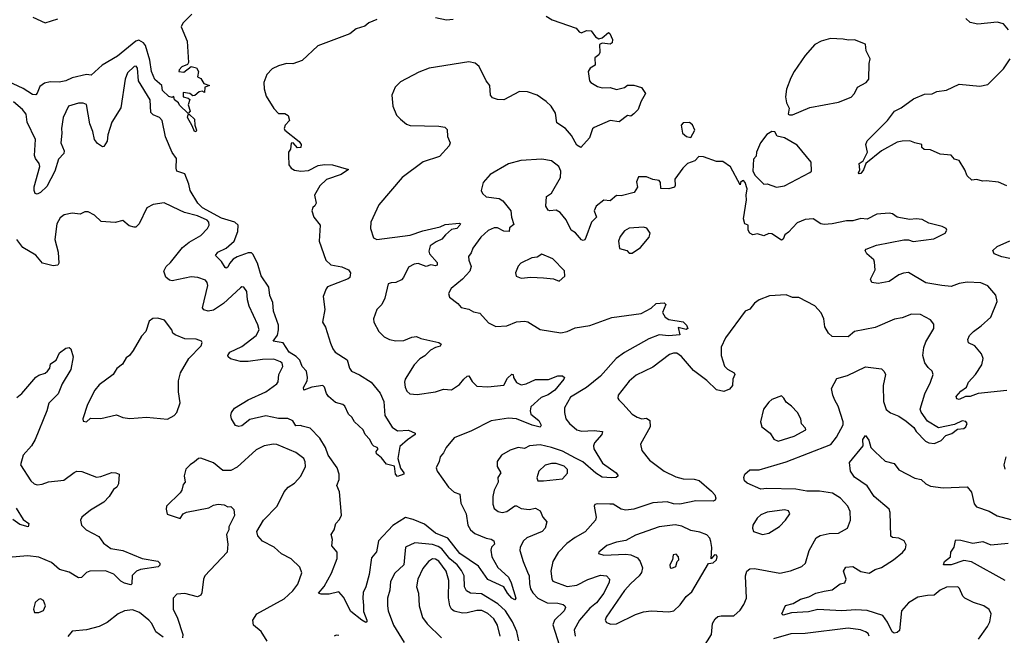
# Model space of a CAD drawing. Extents: x 1603745 to 1745082, y 385868 to 533966.
# Tile 55 of 256: x 1625204 to 1631410, y 428620 to 432501. Entities that reach past the tile are written whole.
import ezdxf

# ---------------------------------------------------------------- set-up
doc = ezdxf.new("R2010")
doc.units = 0

msp = doc.modelspace()

# ---------------------------------------------------------------- linework, layer by layer
at = {"layer": '0CON20XD'}
for points in [[(1626288, 432535), (1626231.7, 432478.3), (1626222.5, 432455), (1626260, 432365), (1626268.8, 432231.2), (1626261.2, 432218.8), (1626225, 432203.8), (1626208.8, 432185), (1626207.5, 432175), (1626239.2, 432170.8), (1626285, 432206.7), (1626317.5, 432197.5), (1626330, 432175), (1626325, 432140), (1626345, 432130), (1626365, 432097.5), (1626400, 432085), (1626370, 432075), (1626368.3, 432041.7), (1626355, 432050), (1626335, 432046.7), (1626307, 432023), (1626295, 432020), (1626276.4, 432036.4), (1626235, 432042.5), (1626234.7, 432014.7), (1626266.7, 432006.7), (1626277, 431997), (1626266, 431965), (1626279.2, 431925), (1626265, 431910), (1626212.1, 431962.1), (1626205, 431976.2), (1626180, 431995), (1626175, 432017.5), (1626165, 432010), (1626145, 432016.7), (1626105, 432054.2), (1626100, 432085), (1626055, 432123.8), (1626035, 432173.3), (1626023.4, 432245), (1625997.5, 432337.5), (1625985, 432355.6), (1625955, 432372.2), (1625935, 432364.4), (1625819.4, 432270.6), (1625724.2, 432215), (1625655, 432151.2), (1625625, 432156.2), (1625535, 432135.3), (1625495, 432115.5), (1625452.1, 432107.9), (1625395, 432110), (1625360.1, 432099.9), (1625330.8, 432079.2), (1625315, 432036.7), (1625305, 432026.2), (1625285, 432030), (1625226.9, 432066.9), (1625104.3, 432124.2)], [(1625287, 432517), (1625365, 432481.2), (1625445, 432505.5)], [(1628522.7, 432522.7), (1628559.7, 432499.7), (1628711.7, 432448.3), (1628731.2, 432425), (1628745, 432418), (1628776.9, 432433.1), (1628805, 432430.6), (1628833.1, 432393.1), (1628855, 432380.8), (1628875, 432387.2), (1628915, 432420), (1628924.2, 432414.2), (1628940.8, 432375), (1628938, 432355), (1628925, 432345.7), (1628875, 432352.8), (1628858.8, 432345), (1628861.2, 432295), (1628855, 432278.8), (1628829.5, 432260.5), (1628831.2, 432215), (1628800, 432195), (1628786.7, 432175), (1628795.9, 432115.9), (1628804.3, 432104.3), (1628845, 432078.8), (1628875, 432071.4), (1628925, 432073.3), (1628965, 432060.6), (1629016.4, 432073.6), (1629035, 432088), (1629075, 432088.8), (1629123, 432073), (1629147.5, 432035), (1629118, 431982), (1629101.2, 431935), (1629075, 431907.5), (1629055, 431892.5), (1629035, 431897.5), (1628982.3, 431857.7), (1628925, 431864.5), (1628825, 431822), (1628815, 431813.3), (1628795, 431756.7), (1628740, 431695), (1628715, 431710), (1628680.9, 431770.9), (1628645, 431815.6), (1628590, 431850), (1628582.1, 431912.1), (1628553.1, 431955), (1628522.9, 431985), (1628465, 432025.6), (1628405, 432045.6), (1628355, 432047.5), (1628255, 431995.8), (1628215, 431997.5), (1628185, 432008), (1628170.8, 432025), (1628168, 432085), (1628144, 432115), (1628100, 432205), (1628075, 432225.8), (1628034.3, 432235.7), (1627785, 432196), (1627720.5, 432169.5), (1627605, 432108.8), (1627570, 432075), (1627550, 432025), (1627556.4, 431956.4), (1627579.3, 431899.3), (1627603.6, 431873.6), (1627641.7, 431841.7), (1627665, 431833.8), (1627845, 431829.2), (1627883.9, 431823.9), (1627898, 431808), (1627901.2, 431765), (1627916.2, 431725), (1627911.2, 431705), (1627850.9, 431639.1), (1627746.7, 431605), (1627614, 431505), (1627466.8, 431333.2), (1627417.5, 431225), (1627414.3, 431184.3), (1627433.8, 431125), (1627455, 431115.8), (1627665, 431142.5), (1627745, 431169.7), (1627854.2, 431195), (1627885, 431209), (1627975, 431219.1), (1627981.5, 431215), (1627978.8, 431205), (1627959.6, 431185), (1627925, 431177.2), (1627887.1, 431145), (1627865, 431116.5), (1627828.7, 431101.3), (1627791.1, 431075), (1627782.7, 431042.7), (1627786.4, 431025), (1627835, 430969.4), (1627835, 430953.5), (1627825, 430948.7), (1627795, 430955.3), (1627765, 430944.8), (1627715, 430964.1), (1627690.4, 430959.6), (1627655, 430941.4), (1627622.5, 430875), (1627609.7, 430860.3), (1627575, 430843.8), (1627545, 430842.9), (1627526.7, 430835), (1627506.2, 430745), (1627486.2, 430705), (1627455.8, 430675), (1627434.1, 430615.9), (1627435.8, 430595), (1627468, 430535), (1627501.5, 430501.5), (1627535, 430485.8), (1627575, 430475.8), (1627625, 430478.9), (1627675, 430499.4), (1627705, 430504.3), (1627732, 430492), (1627846.7, 430465), (1627860, 430455), (1627855, 430443.8), (1627825, 430435.3), (1627792.8, 430417.2), (1627757.6, 430382.4), (1627725, 430363.5), (1627690.9, 430325), (1627634.4, 430235), (1627628.6, 430215), (1627634.4, 430184.4), (1627645, 430160), (1627663, 430143), (1627708.3, 430138.3), (1627824.2, 430155.8), (1627875, 430170.8), (1627925, 430168), (1627975, 430200.8), (1628004.2, 430235.8), (1628025, 430254.3), (1628035, 430255.7), (1628055, 430220), (1628085, 430190), (1628155, 430186.5), (1628255, 430198), (1628279.5, 430240.5), (1628305, 430265.8), (1628313.3, 430263.3), (1628315.6, 430245), (1628335, 430213.1), (1628365, 430199.1), (1628395.3, 430204.7), (1628455, 430232.7), (1628537, 430233), (1628595, 430256.4), (1628625.5, 430255.5), (1628638.8, 430245), (1628634, 430235), (1628576.4, 430165), (1628535, 430136.2), (1628490.9, 430119.1), (1628425, 430061.2), (1628420.4, 430035), (1628424.8, 430014.7), (1628475.6, 429975), (1628490, 429945), (1628485, 429932), (1628435, 429944.1), (1628335, 429984), (1628285, 429988.3), (1628175, 429972), (1628051.7, 429908.3), (1627943.1, 429865), (1627892, 429805), (1627875, 429770), (1627853.8, 429745), (1627847.5, 429715), (1627829.2, 429675), (1627835.8, 429655), (1627907.5, 429555), (1627942.8, 429522.8), (1627978.9, 429508.9), (1627983.7, 429453.7), (1628018.5, 429385), (1628028.9, 429315), (1628044.4, 429285), (1628072.5, 429262.5), (1628145, 429232.2), (1628176.3, 429226.3), (1628193.1, 429215), (1628197.5, 429195), (1628178.5, 429175), (1628173.4, 429156.6), (1628178.8, 429115), (1628218.1, 429048.1), (1628285, 428986.9), (1628301.3, 428951.3), (1628330, 428855), (1628325, 428844.2), (1628305, 428853.6), (1628277.5, 428885), (1628255.6, 428925.6), (1628155, 428971.2), (1628096.7, 429056.7), (1627977.3, 429135), (1627901.9, 429231.9), (1627824.7, 429265), (1627755, 429320.3), (1627685, 429351.2), (1627635, 429361.9), (1627555, 429311.6), (1627465.3, 429215), (1627453.4, 429146.6), (1627421.1, 429108.9), (1627406.6, 429003.4), (1627385.6, 428925), (1627369.5, 428890.5), (1627366, 428855), (1627371.6, 428808.4), (1627371.2, 428771.2), (1627391.9, 428715), (1627391.2, 428705), (1627385, 428701.9), (1627360, 428715), (1627290.5, 428770.5), (1627245, 428860.8), (1627215, 428894.2), (1627155, 428880), (1627105, 428878.8), (1627087.5, 428885), (1627122.2, 428927.8), (1627168.8, 429011.2), (1627205.5, 429105), (1627204.3, 429145), (1627171.1, 429185), (1627175.8, 429225), (1627167.1, 429255), (1627185.6, 429285), (1627196.2, 429325), (1627220.6, 429349.4), (1627232.4, 429377.6), (1627220.6, 429525), (1627203.6, 429565), (1627217.6, 429602.4), (1627217.5, 429635), (1627204.4, 429675), (1627148.2, 429755), (1627132.3, 429805), (1627095, 429861.9), (1627035, 429925.6), (1626985, 429937.7), (1626975, 429942.7), (1626945, 429941.1), (1626925, 429972.5), (1626895, 429986.4), (1626835, 429987.7), (1626755, 430003.7), (1626655, 429981.6), (1626605, 429941.1), (1626585, 429935.6), (1626565, 429942.5), (1626538, 429985), (1626533.8, 430005), (1626538.6, 430025), (1626558.7, 430051.3), (1626644.8, 430105.2), (1626755.2, 430154.8), (1626825.3, 430204.7), (1626832.1, 430217.9), (1626837.1, 430265), (1626863.3, 430315), (1626857.8, 430335), (1626847.1, 430345), (1626805, 430361.1), (1626735, 430358.3), (1626645, 430345.2), (1626595.7, 430345.7), (1626532.4, 430362.4), (1626518.1, 430375), (1626515.6, 430385), (1626528.9, 430405), (1626605, 430440.7), (1626695, 430510), (1626712.7, 430545), (1626705, 430577.1)], [(1627455, 432501.2), (1627405, 432480.8), (1627379.8, 432460.2), (1627325, 432442.2), (1627285, 432411.5), (1627084, 432335), (1626985, 432242.9), (1626925, 432222.2), (1626885, 432225.6), (1626835, 432209.2), (1626795, 432190.8), (1626762.5, 432155), (1626742.5, 432105), (1626745.7, 432065), (1626758.3, 432018.3), (1626805, 431941.2), (1626835, 431910), (1626875, 431909.5), (1626896.5, 431896.5), (1626904.4, 431865), (1626877.5, 431835), (1626871.1, 431815), (1626874.4, 431805), (1626965, 431732.5), (1626978.1, 431715), (1626975.7, 431695), (1626955, 431692.2), (1626926.7, 431725), (1626915, 431722.5), (1626910, 431685), (1626898.8, 431665), (1626898.8, 431645), (1626900, 431585), (1626914.3, 431564.3), (1626935, 431552), (1626976.8, 431546.8), (1627025, 431550), (1627085, 431582.1), (1627125, 431588.8), (1627175, 431585.5), (1627276.7, 431556.7), (1627230, 431525), (1627136.7, 431493.3), (1627095, 431454.4), (1627062.3, 431395), (1627072.7, 431345), (1627065, 431328), (1627052.3, 431317.7), (1627046.2, 431295), (1627058, 431255), (1627098, 431205), (1627092.5, 431105), (1627133.5, 430985), (1627165, 430955.5), (1627235, 430942.2), (1627276.7, 430925), (1627288.8, 430905), (1627285.8, 430875), (1627275, 430867.1), (1627143.6, 430816.4), (1627135.7, 430805), (1627116.9, 430755), (1627127.8, 430675), (1627112.5, 430595), (1627131.7, 430561.7), (1627162, 430462), (1627176.7, 430425), (1627192, 430405), (1627267, 430357), (1627283.1, 430305), (1627295.8, 430285), (1627345, 430261.9), (1627420, 430215), (1627475, 430145.6), (1627498.8, 430095), (1627505.2, 430005.2), (1627552.6, 429932.6), (1627585, 429909.6), (1627654, 429914), (1627697.5, 429895), (1627696.7, 429885), (1627647.7, 429852.3), (1627599.7, 429810.3), (1627587.9, 429735), (1627604.7, 429674.7), (1627625.6, 429645), (1627625.8, 429635), (1627585, 429622), (1627572, 429635), (1627565.4, 429685.4), (1627515, 429700), (1627485, 429738.8), (1627453.3, 429765), (1627450.7, 429779.3), (1627462.5, 429795), (1627457.5, 429805), (1627435, 429812.5), (1627425, 429822.5), (1627410, 429855), (1627380.8, 429885), (1627368.8, 429915), (1627341.4, 429941.4)], [(1627937, 432503), (1627895, 432498), (1627825, 432512.9)], [(1631437.2, 432437.2), (1631404.3, 432474.3), (1631365, 432485.7), (1631243.1, 432473.1), (1631195, 432483.8), (1631167.7, 432507.7)], [(1630055, 431900), (1630075, 431902), (1630183.6, 431946.4), (1630365, 431981.4), (1630445, 432012), (1630465.8, 432035), (1630484.3, 432075.7), (1630540, 432105), (1630556, 432125), (1630558.1, 432225), (1630564.4, 432255), (1630539.2, 432305), (1630535, 432346.2), (1630465, 432374.2), (1630428.3, 432371.7), (1630395, 432378.9), (1630315, 432381.5), (1630255, 432366.2), (1630215, 432344.4), (1630155.7, 432275), (1630084.4, 432175), (1630063.3, 432135), (1630037.6, 432062.4), (1630030, 432015), (1630036.1, 431976.1), (1630053, 431943), (1630047.5, 431905), (1630055, 431900)], [(1631425, 431453.8), (1631374, 431476), (1631295, 431486), (1631275, 431482.5), (1631235, 431494), (1631205, 431490), (1631175, 431516.7), (1631160, 431555), (1631125, 431612.5), (1631095, 431622.5), (1631075, 431646.7), (1631005, 431653.8), (1630945, 431680), (1630905, 431682.5), (1630890, 431695), (1630890, 431715), (1630845, 431723.8), (1630815, 431738), (1630765.7, 431735.7), (1630735, 431727.8), (1630635.5, 431674.5), (1630536.6, 431593.4), (1630521.8, 431555), (1630505, 431530.6), (1630495, 431529.2), (1630490, 431535), (1630499.1, 431555), (1630495.4, 431594.6), (1630519.6, 431610.4), (1630548.1, 431665), (1630536.7, 431713.3), (1630545, 431737.5), (1630673.1, 431865), (1630717.1, 431925), (1630758.8, 431945), (1630837.3, 432002.7), (1630907.7, 432032.3), (1630955, 432034.3), (1630985, 432047.1), (1631045, 432056.7), (1631125, 432094.3), (1631255, 432082.5), (1631305, 432092.9), (1631405, 432190), (1631446.9, 432255)], [(1627341.4, 429941.4), (1627314.2, 429965), (1627297.1, 429995), (1627277.1, 430015), (1627254.2, 430065), (1627240, 430075), (1627195, 430086.9), (1627150.6, 430125), (1627136.9, 430145), (1627125.5, 430185), (1627115, 430194.3), (1627046.1, 430183.9), (1626995, 430166.2), (1626993, 430183), (1627016.7, 430223.3), (1627018.8, 430245), (1627010.9, 430285), (1626983.9, 430315), (1626969.1, 430355), (1626947.3, 430377.3), (1626902.6, 430405), (1626865, 430463.6), (1626801.2, 430475), (1626828.1, 430511.9), (1626836.2, 430545), (1626835.3, 430575), (1626803.1, 430663.1), (1626798.9, 430718.9), (1626781.4, 430761.4), (1626773.2, 430815), (1626726.8, 430886.8), (1626702.8, 430965), (1626673.4, 431023.4), (1626665, 431031.1), (1626645, 431030.7), (1626574.2, 431005.8), (1626549.2, 430990.8), (1626526.1, 430963.9), (1626515, 430941.8), (1626505, 430935.5), (1626498.5, 430938.5), (1626476.2, 430976.2), (1626438, 431015), (1626452.5, 431035), (1626505, 431060), (1626556.8, 431105), (1626579.2, 431165), (1626580.4, 431205), (1626560.8, 431225), (1626475, 431250.4), (1626356, 431315), (1626327.4, 431345), (1626279.4, 431425), (1626270.5, 431465), (1626245, 431529.4), (1626194.5, 431545), (1626190, 431565), (1626192.9, 431625), (1626164.1, 431664.1), (1626122.5, 431762.5), (1626101.3, 431865), (1626085, 431883.8), (1626045, 431900), (1626030, 431915), (1626026.5, 431995), (1625953.4, 432115), (1625946.6, 432195), (1625938.6, 432208.6), (1625925, 432206.4), (1625882.5, 432165), (1625868.9, 432125), (1625841.8, 431945), (1625784.6, 431855), (1625758.9, 431775), (1625754.4, 431735), (1625735, 431701.2), (1625725, 431700), (1625695, 431720.8), (1625674.6, 431745), (1625665.3, 431795), (1625646.8, 431845), (1625625.5, 431965.5), (1625605, 431974.4), (1625575.4, 431975.4), (1625512.2, 431955), (1625477.8, 431885), (1625466.9, 431815), (1625470, 431785), (1625463.1, 431725), (1625484.4, 431675), (1625483.2, 431656.8), (1625447.6, 431622.4), (1625425, 431545.8), (1625375, 431450), (1625335, 431411.9), (1625315, 431401.2), (1625302.5, 431405), (1625294.5, 431424.5), (1625295, 431447.5), (1625331.9, 431575), (1625326.3, 431595), (1625302.7, 431625), (1625296.5, 431645), (1625304.4, 431745), (1625250.2, 431855), (1625245.2, 431905), (1625222.1, 431935), (1625165, 431984)], [(1626315, 431794), (1626305, 431796.7), (1626292, 431832), (1626260.8, 431885), (1626265, 431903.3), (1626275, 431903.8), (1626305, 431873.3), (1626308.8, 431835), (1626319.2, 431805), (1626315, 431794)], [(1629435, 431757.5), (1629460, 431805), (1629445, 431837.5), (1629425, 431852), (1629385, 431850), (1629372.5, 431835), (1629382.5, 431785), (1629407.5, 431765), (1629435, 431757.5)], [(1629975, 431445.7), (1630025, 431454.4), (1630185, 431536.7), (1630193.6, 431546.4), (1630193, 431603), (1630105, 431710), (1630025, 431756.7), (1629977.5, 431767.5), (1629963, 431793), (1629943.6, 431796.4), (1629912.3, 431777.7), (1629874, 431725), (1629848.8, 431665), (1629845, 431640), (1629828.3, 431621.7), (1629825.7, 431545), (1629838.7, 431518.7), (1629895, 431463.3), (1629915, 431466.2), (1629975, 431445.7)], [(1631015, 430826.2), (1630915, 430842.2), (1630805, 430907.1), (1630775, 430903.8), (1630745, 430892), (1630685, 430851.5), (1630615, 430837.5), (1630575, 430844), (1630565.8, 430865), (1630595.8, 430925), (1630592.7, 430972.7), (1630587.3, 430987.3), (1630543.3, 431025), (1630532.5, 431045), (1630540, 431055), (1630605, 431080), (1630777, 431113), (1630805, 431112.9), (1630835, 431103.1), (1630965, 431120), (1631036.7, 431155), (1631046.7, 431175), (1631042.5, 431185), (1631017.3, 431197.3), (1630935, 431219.2), (1630891.2, 431241.2), (1630855, 431246), (1630815, 431242), (1630755, 431251.2), (1630735, 431256.7), (1630705, 431278), (1630685, 431282), (1630605.8, 431274.2), (1630545, 431242.5), (1630505, 431247.1), (1630455, 431232), (1630415, 431232), (1630325, 431214.3), (1630275, 431210.8), (1630254.3, 431214.3), (1630205, 431245.7), (1630155, 431242), (1630105, 431220), (1630049.5, 431160.5), (1630026.1, 431143.9), (1630015, 431117.5), (1630005, 431110), (1629945, 431151.5), (1629925, 431152.2), (1629895, 431137.5), (1629855, 431150), (1629824.2, 431144.2), (1629805.9, 431155.9), (1629796.2, 431175), (1629796.2, 431206.2), (1629773.9, 431213.9), (1629766.2, 431245), (1629785.7, 431365), (1629782.5, 431395), (1629788.8, 431435), (1629776.7, 431475), (1629766.1, 431486.1), (1629760, 431485), (1629747.5, 431475), (1629745, 431460), (1629685, 431572.5), (1629636, 431606), (1629595, 431606.7), (1629513, 431637), (1629485, 431637.5), (1629458.3, 431611.7), (1629413.8, 431595), (1629384.5, 431565.5), (1629332.5, 431495), (1629335.4, 431455), (1629330.9, 431445), (1629294.7, 431434.7), (1629245.7, 431435.7), (1629243.8, 431473.8), (1629235, 431488.1), (1629195, 431492.9), (1629155, 431510), (1629105, 431510), (1629092.3, 431477.7), (1629098, 431445), (1629077.7, 431412.3), (1628995, 431391.1), (1628965, 431392.5), (1628925, 431358.9), (1628885, 431363.1), (1628836.9, 431325), (1628825.5, 431295), (1628838.5, 431255), (1628807.1, 431225), (1628772.7, 431127.3), (1628765, 431112.5), (1628755, 431108), (1628745, 431112.5), (1628707.1, 431157.1), (1628679.4, 431175), (1628649, 431239), (1628610.8, 431285), (1628585, 431300), (1628545, 431295.7), (1628535, 431300), (1628519.4, 431325), (1628524.5, 431385.5), (1628555, 431407.5), (1628613.6, 431505), (1628613.8, 431545), (1628601.5, 431575), (1628555, 431610.6), (1628495, 431622.5), (1628363.2, 431613.2), (1628285, 431592.9), (1628170, 431525), (1628126, 431475), (1628113.3, 431425), (1628120, 431405), (1628143.3, 431385), (1628225, 431374.6), (1628249.9, 431359.9), (1628300, 431295), (1628304.3, 431255), (1628319.3, 431210.7), (1628290.7, 431189.3), (1628290, 431165), (1628255, 431166.8), (1628215, 431188.6), (1628195, 431189.4), (1628157.4, 431172.6), (1628110, 431130), (1628059.5, 431060.5), (1628049.1, 431030.9), (1628032.5, 431007.5), (1628034.4, 430985), (1628049.5, 430945), (1628040.6, 430915), (1627995, 430865.7), (1627923.4, 430806.6), (1627906.7, 430775), (1627912.3, 430752.3), (1627965, 430711.2), (1627986.8, 430686.8), (1628035, 430676.9), (1628065, 430658.9), (1628105, 430650), (1628159.7, 430589.7), (1628205, 430567.1), (1628275, 430570.8), (1628335, 430595.6), (1628385, 430599.4), (1628406.3, 430596.3), (1628485, 430548.6), (1628615, 430527.1), (1628655, 430535.7), (1628705, 430558.1), (1628796.5, 430573.5), (1628936.4, 430623.6), (1629121.3, 430648.7), (1629185, 430682.5), (1629215, 430711.8), (1629265, 430716.9), (1629275.5, 430705), (1629255.8, 430655), (1629271.5, 430625), (1629295, 430610.8), (1629385, 430595.5), (1629406.2, 430575), (1629414.2, 430555), (1629405, 430548.9), (1629355, 430560), (1629365.5, 430514.5), (1629295, 430507), (1629235, 430514.1), (1629169.9, 430490.1), (1629016.5, 430403.5), (1628964.4, 430365), (1628865, 430254.5), (1628777, 430183), (1628675, 430121.1), (1628638.5, 430055), (1628637.3, 430025), (1628646.9, 429985), (1628668.5, 429955), (1628715, 429916.2), (1628745, 429906.2), (1628825, 429911.1), (1628878, 429905), (1628872.5, 429885), (1628827.1, 429832.9), (1628820.3, 429815), (1628823.4, 429795), (1628877.8, 429705), (1628962.5, 429645), (1628976.2, 429625), (1628964.2, 429615.8), (1628935, 429612.5), (1628875, 429616.6), (1628835, 429642.8), (1628754.3, 429714.3), (1628707.4, 429737.4), (1628625, 429780.2), (1628555.8, 429805), (1628485, 429820.3), (1628416.7, 429815), (1628385, 429798.2), (1628345, 429803.1), (1628295, 429787.5), (1628240, 429755), (1628212.5, 429715), (1628214, 429685), (1628237.5, 429645), (1628218.6, 429615), (1628220, 429585), (1628195.5, 429535), (1628185.8, 429495.8), (1628187, 429447), (1628195, 429420), (1628219.7, 429399.7), (1628245, 429393.5), (1628275, 429400), (1628325, 429435.4), (1628335, 429436.2), (1628365, 429420.5), (1628415, 429413.5), (1628455, 429422.2), (1628485.4, 429405.4), (1628501.1, 429365), (1628526, 429335), (1628516.9, 429295), (1628497.5, 429275), (1628400, 429235), (1628379.1, 429215), (1628358.5, 429175), (1628356.9, 429155), (1628376.4, 429085), (1628405, 429018.6), (1628416, 428995), (1628416.6, 428945), (1628424.2, 428914.2), (1628438, 428888), (1628470, 428855), (1628528, 428825), (1628595, 428823.1), (1628628.8, 428815), (1628640, 428805), (1628643.1, 428795), (1628635.6, 428775), (1628574.4, 428715), (1628564.6, 428685.4), (1628619.1, 428515)], [(1626705, 430577.1), (1626649.4, 430695), (1626638.9, 430735), (1626635, 430787.5), (1626615.7, 430815.7), (1626605, 430817.5), (1626595, 430810.8), (1626489, 430711), (1626425, 430669.3), (1626392.7, 430662.7), (1626365, 430671.9), (1626356.5, 430685), (1626388.8, 430825), (1626385.4, 430845), (1626375, 430858.9), (1626326.4, 430876.4), (1626285, 430879.5), (1626164.4, 430854.4), (1626148.8, 430858.8), (1626125, 430877.5), (1626112.5, 430915), (1626126.7, 430945), (1626155, 430970), (1626230.6, 431065), (1626271.1, 431098.9), (1626345, 431140), (1626388.1, 431185), (1626397.8, 431205), (1626396.5, 431225), (1626385, 431236.7), (1626325, 431264.7), (1626243.3, 431285), (1626210.6, 431300.6), (1626115, 431347.1), (1626045, 431336.2), (1626006.1, 431313.9), (1625958, 431215), (1625935, 431194), (1625925, 431192), (1625895, 431202), (1625855, 431235.8), (1625805, 431222.9), (1625717.7, 431227.7), (1625675, 431268.8), (1625635, 431290), (1625615, 431290), (1625585, 431274.3), (1625535, 431282), (1625485, 431271.2), (1625458.3, 431251.7), (1625437.1, 431215), (1625425.6, 431115), (1625447.1, 431035), (1625450, 430965), (1625445, 430953.3), (1625415, 430949.2), (1625346.7, 430965), (1625305.9, 431015.9), (1625224.3, 431065), (1625185.5, 431115.5)], [(1629065, 431030), (1629115.9, 431064.1), (1629170.7, 431129.3), (1629176.7, 431155), (1629156.1, 431186.1), (1629135, 431193.8), (1629045, 431187.5), (1629015, 431168.8), (1628988.6, 431135), (1628978.6, 431105), (1628985, 431057.5), (1629030, 431045), (1629045, 431030), (1629065, 431030)], [(1631445, 430996.1), (1631393.3, 431005), (1631346.7, 431025), (1631336.7, 431045), (1631365, 431072), (1631445, 431107.5)], [(1628605, 430852.5), (1628640, 430885), (1628638.3, 430918.3), (1628565, 430993.8), (1628495, 431023.8), (1628465, 431004), (1628431.2, 430998.8), (1628362.5, 430965), (1628345, 430947.5), (1628328.8, 430905), (1628333.8, 430885), (1628365, 430871.9), (1628425, 430878.1), (1628505, 430873.8), (1628568.3, 430868.3), (1628605, 430852.5)], [(1631425, 430163.1), (1631245, 430143.8), (1631195, 430126.1), (1631164.8, 430125.2), (1631125, 430106.7), (1631111.2, 430111.2), (1631105.4, 430125), (1631135, 430158.2), (1631170.6, 430185), (1631183.3, 430216.7), (1631228.6, 430265), (1631268.6, 430325), (1631277.1, 430365), (1631265.7, 430395), (1631225, 430444.3), (1631184.5, 430464.5), (1631180, 430485), (1631190.3, 430509.7), (1631215, 430536), (1631265, 430570), (1631324.1, 430625.9), (1631365.8, 430725), (1631356, 430765), (1631305, 430822.5), (1631262.1, 430842.1), (1631175, 430845.5), (1631125, 430838.2), (1631075, 430819.5), (1631015, 430826.2)], [(1629514.4, 428545), (1629564.3, 428625), (1629571.4, 428695), (1629588, 428725), (1629605, 428738), (1629625, 428742), (1629705, 428743.1), (1629745, 428779.2), (1629768.1, 428815), (1629785.7, 428855), (1629777.8, 428995), (1629788, 429025), (1629805, 429039.2), (1629835, 429040.8), (1629995, 429012.5), (1630063.1, 429026.9), (1630133.8, 429055), (1630155.8, 429075), (1630180.5, 429155), (1630225, 429235.6), (1630249.8, 429250.2), (1630305, 429262.9), (1630365, 429264.5), (1630420.8, 429295), (1630439.4, 429345), (1630438.8, 429401.2), (1630422.9, 429435), (1630377.1, 429485), (1630326.8, 429516.7), (1630245, 429529.8), (1630165, 429529.5), (1630095, 429541.2), (1629913.8, 429546.2), (1629875, 429540.9), (1629790, 429580), (1629772.5, 429595), (1629767.1, 429615), (1629775, 429636), (1629806.9, 429663.1), (1629865, 429663.8), (1630035, 429713.6), (1630316.5, 429823.5), (1630351.3, 429868.7), (1630393.5, 429946.5), (1630393.3, 429965), (1630362.7, 430065), (1630342.5, 430102.5), (1630328.2, 430135), (1630320.5, 430175), (1630355, 430239.3), (1630421.2, 430258.8), (1630535, 430312.9), (1630635, 430299.2), (1630653, 430283), (1630660, 430265), (1630646.5, 430195), (1630648.1, 430095), (1630665, 430043.8), (1630692.6, 430022.6), (1630745, 430002.5), (1630790.5, 429970.5), (1630839.3, 429929.3), (1630853.8, 429905), (1630913.3, 429845), (1630935, 429834), (1630970.5, 429829.5), (1631012.3, 429847.7), (1631041.2, 429878.8), (1631078.3, 429891.7), (1631115, 429920), (1631155, 429924), (1631168, 429935), (1631176.2, 429955), (1631167, 429967), (1631145, 429972), (1631095, 429950), (1630995, 429927.5), (1630925, 429970), (1630885.8, 430025.8), (1630880, 430045), (1630908.1, 430141.9), (1630944.4, 430215), (1630961.4, 430265), (1630955.8, 430285), (1630928.9, 430308.9), (1630908.7, 430338.7), (1630896.7, 430385), (1630901.9, 430435), (1630915, 430470), (1630965.7, 430555), (1630965, 430582.5), (1630945, 430609.2), (1630881.7, 430641.7), (1630825, 430644.4), (1630765, 430620.6), (1630717.8, 430612.2), (1630595, 430560.4), (1630465, 430535.6), (1630425, 430502.5), (1630325, 430502.9), (1630302, 430525), (1630279.5, 430565), (1630272.1, 430615), (1630255, 430654), (1630216.5, 430696.5), (1630115, 430749.2), (1630075, 430749.1), (1630035, 430766.4), (1629928.9, 430761.1), (1629863.8, 430735), (1629835, 430714.4), (1629805, 430677.1), (1629775.8, 430664.2), (1629652.5, 430495), (1629625, 430437.5), (1629624.4, 430385), (1629647.1, 430317.1), (1629665, 430297.5), (1629706.2, 430275), (1629710.8, 430265), (1629698.6, 430235), (1629697.5, 430195), (1629677.3, 430172.7), (1629642.3, 430157.7), (1629595, 430167.1), (1629535, 430226.4), (1629450.3, 430290.3), (1629375, 430378.2), (1629345, 430397.9), (1629325, 430398.8), (1629300.5, 430389.5), (1629195, 430309.6), (1629089.6, 430260.4), (1629045, 430221.8), (1628976.9, 430135), (1628974.3, 430115), (1628979.2, 430105), (1629005, 430079.2), (1629064.4, 430015), (1629095, 429994.5), (1629125, 429984.4), (1629155, 429988.6), (1629175, 429973.3), (1629177.5, 429935), (1629116, 429825), (1629126, 429785), (1629172.5, 429725), (1629265, 429654.6), (1629338.7, 429618.7), (1629385, 429605.9), (1629454.6, 429605.4), (1629486.7, 429596.7), (1629565, 429529.2), (1629585.8, 429505), (1629592.5, 429485), (1629587.3, 429472.7), (1629574.3, 429465.7), (1629465, 429468.5), (1629365, 429447.7), (1629325, 429450), (1629285, 429461.1), (1629195, 429455.4), (1629075, 429416.4), (1629025, 429408.9), (1628995, 429414.6), (1628945, 429446.5), (1628922.6, 429447.4), (1628845, 429450), (1628830, 429445), (1628824, 429435), (1628836.7, 429365), (1628833.3, 429345), (1628767, 429273), (1628705, 429237.7), (1628651.8, 429198.2), (1628598.5, 429141.5), (1628564.7, 429085.3), (1628552.1, 429025), (1628556.9, 428976.9), (1628565, 428961.1), (1628655, 428928.9), (1628715, 428935.3), (1628785, 428972.9), (1628865, 428999.1), (1628903.3, 428995), (1628920.8, 428975), (1628920, 428955), (1628886, 428885), (1628839.7, 428825), (1628797.9, 428792.1), (1628731.8, 428715), (1628698.9, 428655), (1628704, 428614)], [(1625625, 429966.7), (1625650.8, 429989.2), (1625715, 429987.5), (1625815, 430010.8), (1625855, 429994), (1625897.7, 429987.7), (1626003.9, 429996.1), (1626135, 429983.3), (1626177.5, 430005), (1626193.8, 430025), (1626216.4, 430086.4), (1626204.2, 430154.2), (1626204, 430225), (1626218.1, 430275), (1626270, 430365), (1626346.9, 430445), (1626354, 430465), (1626350, 430475), (1626317, 430487), (1626245, 430490), (1626183.3, 430513.3), (1626168.8, 430525), (1626163.3, 430545), (1626117.3, 430607.3), (1626075, 430619.4), (1626042.7, 430617.3), (1626019.5, 430600.5), (1625998.8, 430535), (1625971.2, 430505), (1625920, 430415), (1625895.4, 430384.6), (1625875, 430370), (1625851.5, 430328.5), (1625817, 430303), (1625805.6, 430285), (1625792.5, 430265), (1625705, 430198.1), (1625678.1, 430165), (1625631.4, 430075), (1625601.2, 429985), (1625605, 429970), (1625625, 429966.7)], [(1625185, 430120), (1625216.9, 430145), (1625305, 430247.3), (1625325, 430260.5), (1625365, 430272.5), (1625380, 430285), (1625393.3, 430305), (1625398.5, 430331.5), (1625434.6, 430355.4), (1625455, 430400), (1625495, 430430), (1625515, 430434), (1625525.8, 430425.8), (1625541.2, 430375), (1625526.7, 430295), (1625472.7, 430205), (1625446.8, 430143.2), (1625386.7, 430083.3), (1625374.5, 430035), (1625301.1, 429855), (1625278.9, 429815), (1625225.6, 429755), (1625208.1, 429695), (1625273.3, 429593.3), (1625295, 429575.6), (1625315, 429568.6), (1625345, 429572.2), (1625385, 429588.1), (1625482.3, 429597.7), (1625546.7, 429646.7), (1625565, 429655.7), (1625595, 429652.5), (1625687.7, 429617.7), (1625715, 429620.8), (1625785, 429647.1), (1625810, 429645), (1625830, 429635), (1625825.8, 429575), (1625816, 429555), (1625795, 429538.8), (1625768.6, 429495), (1625735, 429459.4), (1625650.5, 429409.5), (1625595.7, 429365), (1625587.1, 429345), (1625594.2, 429315), (1625623.8, 429285), (1625703, 429243), (1625731.8, 429201.8), (1625777.4, 429167.4), (1625855, 429155.3), (1625975, 429104.6), (1626075, 429087.1), (1626088.2, 429075), (1626087.6, 429062.4), (1626077.3, 429052.8), (1625965.4, 429034.6), (1625940.8, 429025), (1625913.6, 428996.4), (1625910, 428945), (1625905, 428938.8), (1625865, 428949.5), (1625842.3, 428962.3), (1625796.6, 429006.6), (1625745, 429027.1), (1625645, 429025.5), (1625625, 429015.6), (1625594.4, 428985.6), (1625575, 428981.9), (1625515, 429018.9), (1625455, 429034.3), (1625405, 429078.6), (1625325, 429112.9), (1625255, 429120.8), (1625130.5, 429110.5)], [(1629985, 429844.4), (1630085, 429875.7), (1630158.8, 429915), (1630156.7, 429925), (1630132.5, 429952.5), (1630128, 429985), (1630106, 430025), (1630068.8, 430065), (1630035, 430088.8), (1630021.2, 430115), (1630005, 430130), (1629945, 430107.1), (1629925, 430090.8), (1629892.2, 430045), (1629873.6, 429965), (1629882, 429935), (1629935, 429893.8), (1629957.3, 429857.3), (1629985, 429844.4)], [(1631248, 428595), (1631304.4, 428675), (1631318.1, 428705), (1631326.9, 428755), (1631315, 428782), (1631281.2, 428805), (1631215, 428826.5), (1631160.8, 428855), (1631148, 428868), (1631128, 428915), (1631116.8, 428926.8), (1631045, 428924.5), (1631005, 428905.5), (1630967.4, 428872.6), (1630925, 428872), (1630865, 428860.3), (1630805.5, 428825), (1630761.3, 428775), (1630749.5, 428650.5), (1630735, 428637.9), (1630715, 428634.4), (1630702.9, 428642.9), (1630673.5, 428703.5), (1630644.1, 428744.1), (1630545, 428775.9), (1630475, 428781), (1630385, 428773.5), (1630235, 428782.1), (1630175, 428768.6), (1630067.6, 428762.4), (1630015, 428747.5), (1630007.5, 428755), (1630031.3, 428808.7), (1630078.7, 428821.3), (1630125, 428848.5), (1630177.4, 428862.6), (1630221.2, 428885), (1630275, 428899.5), (1630325, 428906.7), (1630375, 428944), (1630405, 428951.9), (1630412.7, 428975), (1630395.6, 429025), (1630410.4, 429049.6), (1630455, 429053.2), (1630505, 429022.2), (1630557.8, 429012.2), (1630595, 429034.4), (1630635, 429046.7), (1630711.9, 429095), (1630768.8, 429141.2), (1630787.8, 429165), (1630790.8, 429190.8), (1630778.8, 429215), (1630745, 429231.9), (1630705, 429237.1), (1630695.6, 429245.6), (1630690.9, 429395), (1630685, 429415.6), (1630590, 429495), (1630545, 429562.2), (1630465, 429617.5), (1630440.3, 429655), (1630435, 429710), (1630520, 429815), (1630518.6, 429855), (1630535, 429880), (1630555, 429850), (1630568.6, 429805), (1630596.2, 429776.2), (1630658.9, 429718.9), (1630715, 429702.2), (1630745, 429663.3), (1630845, 429610), (1630885, 429603.1), (1630916.2, 429575), (1630945, 429560), (1631025, 429549.5), (1631175, 429557.1), (1631202.6, 429522.6), (1631219.1, 429449.1), (1631235, 429430), (1631315, 429402.2), (1631365, 429372.7), (1631450.7, 429350.7)], [(1626763.8, 428583.8), (1626725.3, 428645.3), (1626678, 428685), (1626674.2, 428715), (1626698.8, 428755), (1626870.5, 428849.5), (1626925, 428901.1), (1626956.9, 428943.1), (1626981.9, 429015), (1626970.6, 429050.6), (1626915, 429101.4), (1626853.9, 429133.9), (1626808.8, 429175), (1626735, 429213.3), (1626705, 429247.5), (1626698.8, 429275), (1626741.2, 429345), (1626826.3, 429433.7), (1626870.8, 429525), (1626896.5, 429553.5), (1626935, 429580), (1626975, 429624), (1627006.4, 429685), (1627003.7, 429713.7), (1626993.8, 429733.8), (1626945, 429772.1), (1626825, 429822.1), (1626804.6, 429825.4), (1626745, 429813.6), (1626695, 429790), (1626575, 429680), (1626535, 429660), (1626485, 429658.8), (1626425, 429706.7), (1626345, 429736.2), (1626330, 429735), (1626306.7, 429713.3), (1626277.5, 429695), (1626251.7, 429668.3), (1626240, 429625), (1626247.5, 429585), (1626235, 429570), (1626226.7, 429535), (1626215, 429517.5), (1626130, 429435), (1626127.5, 429415), (1626134, 429384), (1626215, 429357.5), (1626233.3, 429385), (1626255, 429396.2), (1626397, 429423), (1626425, 429440), (1626455, 429447.5), (1626491.7, 429441.7), (1626515, 429430), (1626535, 429432.5), (1626553.6, 429413.6), (1626558.8, 429375), (1626522.5, 429305), (1626522.5, 429285), (1626507.5, 429255), (1626516, 429195), (1626511.2, 429145), (1626371.9, 428995), (1626362.5, 428975), (1626352.1, 428887.9), (1626345, 428873.3), (1626325, 428862), (1626245, 428884.4), (1626195, 428878.9), (1626170.6, 428855), (1626171.1, 428785), (1626198.2, 428728.2), (1626231.4, 428625), (1626230.8, 428605)], [(1628505, 429593.8), (1628625, 429607.5), (1628657.4, 429642.6), (1628657.5, 429665), (1628635, 429685.9), (1628585, 429702.8), (1628555, 429702.4), (1628515, 429692.1), (1628476.7, 429655), (1628462.9, 429612.9), (1628470, 429595), (1628505, 429593.8)], [(1631415, 429666.7), (1631409.5, 429695), (1631420.6, 429745)], [(1625181.2, 429421.2), (1625225, 429350), (1625262.5, 429325), (1625257, 429303), (1625205, 429318.8), (1625160.5, 429350.5)], [(1629885, 429256.7), (1629925, 429263.5), (1629993.9, 429306.1), (1630030.6, 429345), (1630058, 429385), (1630050, 429405), (1630025, 429410.6), (1629915, 429397.2), (1629875, 429380), (1629852.3, 429357.7), (1629824.4, 429314.4), (1629821.8, 429295), (1629829.2, 429275), (1629885, 429256.7)], [(1628930.2, 428690.2), (1628965, 428692.1), (1629085, 428751.6), (1629135, 428768), (1629185, 428775.3), (1629295, 428767.5), (1629326.7, 428775), (1629367.4, 428812.6), (1629404.7, 428865.3), (1629440, 428895), (1629545, 429072.5), (1629575, 429077.5), (1629595, 429096.7), (1629599.4, 429115), (1629595, 429126.2), (1629582.7, 429127.3), (1629563, 429103), (1629566, 429174), (1629560.9, 429210.8), (1629553.2, 429233.2), (1629535, 429254.4), (1629490.5, 429270.5), (1629435, 429280), (1629377.4, 429307.4), (1629335, 429316.2), (1629235.3, 429304.7), (1629085, 429251.8), (1629025, 429216.9), (1628965, 429206.4), (1628905, 429185.5), (1628853.3, 429145), (1628852.5, 429135), (1628885, 429124.4), (1629025, 429131.6), (1629055, 429128.2), (1629098.7, 429108.7), (1629114.6, 429085), (1629129.2, 429045), (1629123.6, 429016.3), (1629109.2, 428995), (1629055, 428947.1), (1629015, 428901.8), (1628900, 428735), (1628893.1, 428715), (1628902, 428702), (1628930.2, 428690.2)], [(1628350.3, 428585), (1628336.7, 428645), (1628309.8, 428705), (1628265.8, 428775), (1628217.7, 428817.7), (1628115, 428881.9), (1628046, 428886), (1628020.1, 428900.1), (1628007.1, 428925), (1628004.8, 428995), (1627989.1, 429029.1), (1627961, 429065), (1627915, 429101.7), (1627864.3, 429164.3), (1627840.8, 429180.8), (1627805, 429193.5), (1627695, 429202.5), (1627635, 429176.2), (1627629.4, 429110.6), (1627625.4, 429065), (1627567.4, 429012.6), (1627541.2, 428958.8), (1627537.3, 428905), (1627522.5, 428855), (1627521.8, 428805), (1627526.2, 428775), (1627559.2, 428685), (1627627.9, 428575)], [(1631415, 428966.7), (1631203.4, 429083.4), (1631155, 429092.2), (1631074.2, 429064.2), (1631027.5, 429065), (1631033.3, 429085), (1631070, 429115), (1631073.3, 429145), (1631093.3, 429175), (1631101.7, 429218.3), (1631105, 429222.5), (1631135, 429219.2), (1631211.7, 429201.7), (1631275, 429210.6), (1631325, 429190), (1631435, 429200.9)], [(1628233.3, 428615), (1628214.7, 428684.7), (1628192.5, 428725), (1628155, 428757.5), (1628115.7, 428775.7), (1628085, 428776.9), (1628025, 428761.1), (1627995, 428759.4), (1627943.1, 428773.1), (1627925, 428784.2), (1627914.5, 428805), (1627906.3, 428856.3), (1627907.9, 428965), (1627891.6, 429025), (1627845, 429087.1), (1627825, 429100.8), (1627805, 429102.5), (1627780.4, 429085), (1627745, 429042.2), (1627714.4, 428974.4), (1627705.6, 428925), (1627717.5, 428885), (1627721.1, 428805), (1627742.8, 428732.8), (1627771.7, 428691.7), (1627863.3, 428605)], [(1629315, 429043.8), (1629338.8, 429055), (1629347.5, 429085), (1629357.5, 429095), (1629356.7, 429115), (1629341.7, 429131.7), (1629323, 429127), (1629317.5, 429095), (1629300.8, 429065), (1629303.3, 429045), (1629315, 429043.8)], [(1625325, 428764), (1625353.9, 428776.1), (1625366.2, 428805), (1625355, 428838.8), (1625335, 428849.2), (1625323, 428847), (1625302.1, 428827.9), (1625290, 428785), (1625297.5, 428765), (1625325, 428764)], [(1626109.3, 428609.3), (1626062, 428642), (1626037.1, 428695), (1626018.2, 428715), (1625960, 428765), (1625915, 428780), (1625865.4, 428774.6), (1625824, 428756), (1625755, 428700), (1625705, 428675.7), (1625625, 428655.6), (1625535, 428646.2), (1625506.7, 428613.3)], [(1630558.5, 428615), (1630551.2, 428631.2), (1630535, 428643.1), (1630503.9, 428653.9), (1630425, 428665.3), (1630155, 428630.7), (1630065, 428629.6), (1629955, 428597.9)], [(1627215, 428619.5), (1627199.1, 428620.9), (1627185, 428614.2)]]:
    msp.add_lwpolyline(points, dxfattribs=at)

doc.saveas('drawing.dxf')
